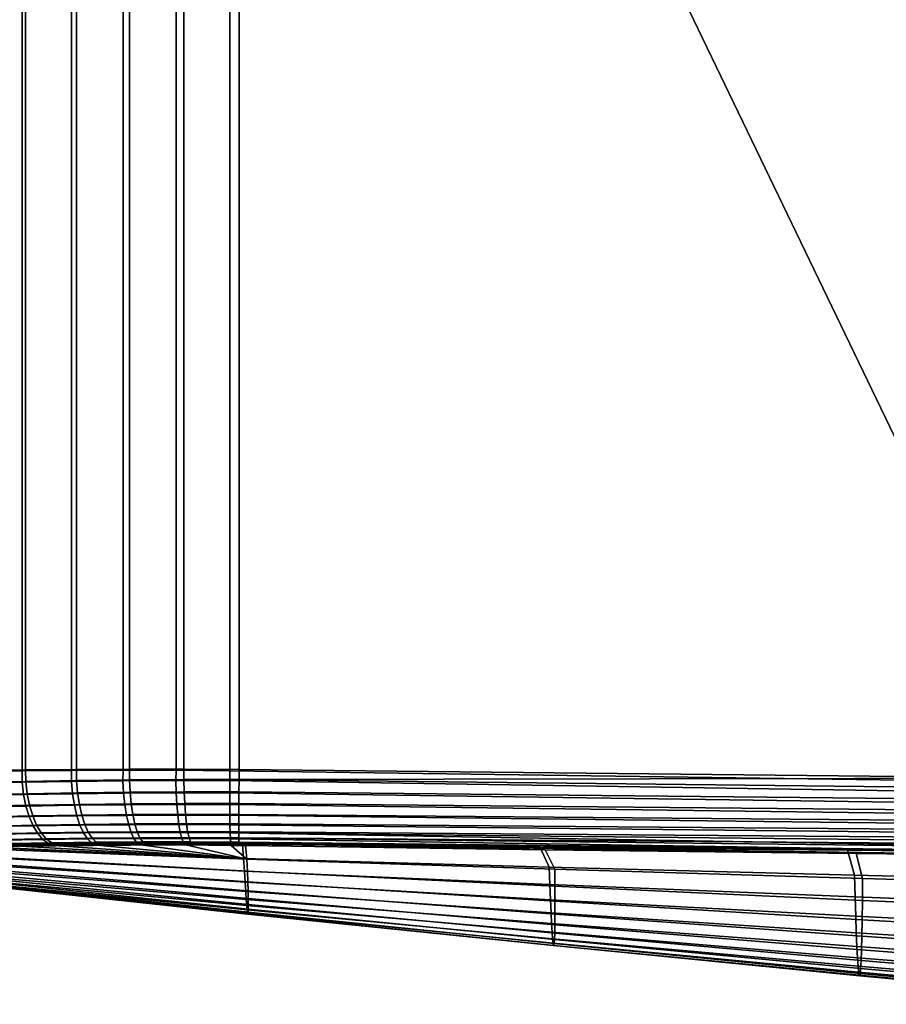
# Model space of a CAD drawing. Header units: metres. Extents: x -109 to 109, y -100 to 76.
# Tile 4 of 256: x -93 to -83, y -25 to -13. Entities that reach past the tile are written whole.
import ezdxf

# ---------------------------------------------------------------- set-up
doc = ezdxf.new("R2010")
doc.units = ezdxf.units.M
doc.layers.add('solid_21062310', color=7, linetype='CONTINUOUS')

msp = doc.modelspace()

# ---------------------------------------------------------------- linework, layer by layer
at = {"layer": 'solid_21062310'}
for points in [[(-93.884941, -1.06258, -18.66692), (-93.323868, -1.072643, -18.996826), (-93.322876, -21.737196, -18.997335), (-93.884209, -21.743017, -18.667408)], [(-93.323868, -1.072643, -18.996826), (-92.729904, -1.08076, -19.262905), (-92.728752, -21.732832, -19.263348), (-93.322876, -21.737196, -18.997335)], [(-92.729904, -1.08076, -19.262905), (-92.110268, -1.086831, -19.461943), (-92.109154, -21.730848, -19.462233), (-92.728752, -21.732832, -19.263348)], [(-92.110268, -1.086831, -19.461943), (-91.472427, -1.090781, -19.591526), (-91.47168, -21.732321, -19.591637), (-92.109154, -21.730848, -19.462233)], [(-91.472427, -1.090781, -19.591526), (-90.824379, -1.092569, -19.650059), (-90.824379, -21.738291, -19.650059), (-91.47168, -21.732321, -19.591637)], [(-80.981468, -21.874912, -19.993782), (-90.824379, -21.738291, -19.650059), (-90.824379, -1.092569, -19.650059), (-58.717014, -1.132924, -20.771273)], [(-93.859627, -1.33462, 18.598129), (-93.859306, -21.734705, 18.598337), (-93.280777, -21.727329, 18.927847), (-93.281311, -1.348953, 18.92758)], [(-93.281311, -1.348953, 18.92758), (-93.280777, -21.727329, 18.927847), (-92.668961, -21.721579, 19.19002), (-92.66964, -1.36036, 19.189774)], [(-92.66964, -1.36036, 19.189774), (-92.668961, -21.721579, 19.19002), (-92.031685, -21.718267, 19.381569), (-92.032379, -1.368696, 19.381401)], [(-92.032379, -1.368696, 19.381401), (-92.031685, -21.718267, 19.381569), (-91.377052, -21.718313, 19.500118), (-91.377563, -1.373855, 19.500055)], [(-91.377052, -21.718313, 19.500118), (-90.713768, -21.722593, 19.54421), (-90.713768, -1.375779, 19.54421), (-91.377563, -1.373855, 19.500055)], [(-61.421329, -21.964008, 19.837519), (-58.87627, -21.976713, 19.863003), (-58.694614, -1.392238, 19.86482), (-90.713768, -1.375779, 19.54421)], [(-90.713768, -1.375779, 19.54421), (-70.260353, -21.910959, 19.749012), (-61.421329, -21.964008, 19.837519)], [(-90.713768, -1.375779, 19.54421), (-76.137512, -21.867123, 19.690163), (-70.260353, -21.910959, 19.749012)], [(-90.713768, -1.375779, 19.54421), (-80.859535, -21.826319, 19.642881), (-76.137512, -21.867123, 19.690163)], [(-90.713768, -1.375779, 19.54421), (-90.713768, -21.722593, 19.54421), (-80.859535, -21.826319, 19.642881)], [(-93.880661, -21.885429, -18.656137), (-93.884209, -21.743017, -18.667408), (-93.322876, -21.737196, -18.997335), (-93.321739, -21.875128, -18.985928)], [(-93.85527, -21.876831, 18.587471), (-93.27903, -21.865341, 18.916805), (-93.280777, -21.727329, 18.927847), (-93.859306, -21.734705, 18.598337)], [(-93.321739, -21.875128, -18.985928), (-93.322876, -21.737196, -18.997335), (-92.728752, -21.732832, -19.263348), (-92.729721, -21.865614, -19.25243)], [(-93.27903, -21.865341, 18.916805), (-92.669205, -21.855032, 19.179342), (-92.668961, -21.721579, 19.19002), (-93.280777, -21.727329, 18.927847)], [(-92.729721, -21.865614, -19.25243), (-92.728752, -21.732832, -19.263348), (-92.109154, -21.730848, -19.462233), (-92.111511, -21.8582, -19.452261)], [(-92.669205, -21.855032, 19.179342), (-92.033272, -21.847071, 19.371666), (-92.031685, -21.718267, 19.381569), (-92.668961, -21.721579, 19.19002)], [(-92.111511, -21.8582, -19.452261), (-92.109154, -21.730848, -19.462233), (-91.47168, -21.732321, -19.591637), (-91.474258, -21.854452, -19.582796)], [(-92.033272, -21.847071, 19.371666), (-91.378975, -21.842794, 19.491093), (-91.377052, -21.718313, 19.500118), (-92.031685, -21.718267, 19.381569)], [(-90.825951, -21.855988, -19.642269), (-91.474258, -21.854452, -19.582796), (-91.47168, -21.732321, -19.591637), (-90.824379, -21.738291, -19.650059)], [(-91.378975, -21.842794, 19.491093), (-90.715126, -21.84354, 19.535988), (-90.713768, -21.722593, 19.54421), (-91.377052, -21.718313, 19.500118)], [(-90.825951, -21.855988, -19.642269), (-90.824379, -21.738291, -19.650059), (-80.981468, -21.874912, -19.993782), (-79.679085, -22.026432, -20.028936)], [(-90.715126, -21.84354, 19.535988), (-80.859535, -21.826319, 19.642881), (-90.713768, -21.722593, 19.54421)], [(-93.880661, -21.885429, -18.656137), (-93.321739, -21.875128, -18.985928), (-93.304131, -22.022123, -18.954895), (-93.8591, -22.03224, -18.626768)], [(-93.27903, -21.865341, 18.916805), (-93.85527, -21.876831, 18.587471), (-93.833603, -22.024487, 18.557859), (-93.261429, -22.013168, 18.88541)], [(-93.321739, -21.875128, -18.985928), (-92.729721, -21.865614, -19.25243), (-92.716408, -22.012815, -19.220261), (-93.304131, -22.022123, -18.954895)], [(-92.669205, -21.855032, 19.179342), (-93.27903, -21.865341, 18.916805), (-93.261429, -22.013168, 18.88541), (-92.656006, -22.003046, 19.146696)], [(-92.729721, -21.865614, -19.25243), (-92.111511, -21.8582, -19.452261), (-92.102791, -22.005611, -19.419489), (-92.716408, -22.012815, -19.220261)], [(-92.033272, -21.847071, 19.371666), (-92.669205, -21.855032, 19.179342), (-92.656006, -22.003046, 19.146696), (-92.02475, -21.99527, 19.338312)], [(-92.111511, -21.8582, -19.452261), (-91.474258, -21.854452, -19.582796), (-91.47039, -22.002058, -19.549959), (-92.102791, -22.005611, -19.419489)], [(-91.378975, -21.842794, 19.491093), (-92.033272, -21.847071, 19.371666), (-92.02475, -21.99527, 19.338312), (-91.375351, -21.991158, 19.457577)], [(-90.827126, -22.00375, -19.609888), (-91.47039, -22.002058, -19.549959), (-91.474258, -21.854452, -19.582796), (-90.825951, -21.855988, -19.642269)], [(-90.715126, -21.84354, 19.535988), (-91.378975, -21.842794, 19.491093), (-91.375351, -21.991158, 19.457577), (-90.71656, -21.992025, 19.502855)], [(-90.827126, -22.00375, -19.609888), (-90.825951, -21.855988, -19.642269), (-79.679085, -22.026432, -20.028936), (-79.679581, -22.159203, -19.99818)], [(-76.048988, -22.140032, 19.648903), (-76.048218, -22.005566, 19.680458), (-90.715126, -21.84354, 19.535988), (-90.71656, -21.992025, 19.502855)], [(-76.048218, -22.005566, 19.680458), (-76.137512, -21.867123, 19.690163), (-80.859535, -21.826319, 19.642881), (-90.715126, -21.84354, 19.535988)], [(-92.656006, -22.003046, 19.146696), (-93.261429, -22.013168, 18.88541), (-93.233047, -22.152826, 18.832142), (-92.634514, -22.143017, 19.091072)], [(-92.716408, -22.012815, -19.220261), (-92.102791, -22.005611, -19.419489), (-92.087944, -22.145264, -19.363297), (-92.694473, -22.152109, -19.16552)], [(-92.02475, -21.99527, 19.338312), (-92.656006, -22.003046, 19.146696), (-92.634514, -22.143017, 19.091072), (-92.010529, -22.135553, 19.28116)], [(-92.102791, -22.005611, -19.419489), (-91.47039, -22.002058, -19.549959), (-91.462959, -22.142042, -19.493132), (-92.087944, -22.145264, -19.363297)], [(-91.375351, -21.991158, 19.457577), (-92.02475, -21.99527, 19.338312), (-92.010529, -22.135553, 19.28116), (-91.368698, -22.131721, 19.399742)], [(-90.827339, -22.144012, -19.553234), (-91.462959, -22.142042, -19.493132), (-91.47039, -22.002058, -19.549959), (-90.827126, -22.00375, -19.609888)], [(-90.71656, -21.992025, 19.502855), (-91.375351, -21.991158, 19.457577), (-91.368698, -22.131721, 19.399742), (-90.717667, -22.132812, 19.445185)], [(-90.827339, -22.144012, -19.553234), (-90.827126, -22.00375, -19.609888), (-79.679581, -22.159203, -19.99818), (-79.679321, -22.28581, -19.947742)], [(-76.048988, -22.140032, 19.648903), (-90.71656, -21.992025, 19.502855), (-90.717667, -22.132812, 19.445185), (-76.049507, -22.268087, 19.597145)], [(-93.8591, -22.03224, -18.626768), (-93.304131, -22.022123, -18.954895), (-93.275505, -22.16107, -18.902405), (-93.824272, -22.170881, -18.577309)], [(-93.261429, -22.013168, 18.88541), (-93.833603, -22.024487, 18.557859), (-93.79879, -22.16386, 18.50775), (-93.233047, -22.152826, 18.832142)], [(-93.304131, -22.022123, -18.954895), (-92.716408, -22.012815, -19.220261), (-92.694473, -22.152109, -19.16552), (-93.275505, -22.16107, -18.902405)], [(-93.824272, -22.170881, -18.577309), (-93.275505, -22.16107, -18.902405), (-93.236687, -22.288044, -18.829941), (-93.777161, -22.297438, -18.509155)], [(-93.233047, -22.152826, 18.832142), (-93.79879, -22.16386, 18.50775), (-93.751831, -22.290972, 18.438574), (-93.194687, -22.280327, 18.758522)], [(-93.275505, -22.16107, -18.902405), (-92.694473, -22.152109, -19.16552), (-92.664536, -22.27956, -19.089752), (-93.236687, -22.288044, -18.829941)], [(-92.634514, -22.143017, 19.091072), (-93.233047, -22.152826, 18.832142), (-93.194687, -22.280327, 18.758522), (-92.605331, -22.270945, 19.014059)], [(-92.694473, -22.152109, -19.16552), (-92.087944, -22.145264, -19.363297), (-92.06739, -22.273211, -19.285271), (-92.664536, -22.27956, -19.089752)], [(-92.010529, -22.135553, 19.28116), (-92.634514, -22.143017, 19.091072), (-92.605331, -22.270945, 19.014059), (-91.991005, -22.263912, 19.201845)], [(-92.087944, -22.145264, -19.363297), (-91.462959, -22.142042, -19.493132), (-91.452164, -22.270452, -19.413918), (-92.06739, -22.273211, -19.285271)], [(-91.368698, -22.131721, 19.399742), (-92.010529, -22.135553, 19.28116), (-91.991005, -22.263912, 19.201845), (-91.359184, -22.260473, 19.319239)], [(-90.826576, -22.27281, -19.473904), (-91.452164, -22.270452, -19.413918), (-91.462959, -22.142042, -19.493132), (-90.827339, -22.144012, -19.553234)], [(-90.717667, -22.132812, 19.445185), (-91.368698, -22.131721, 19.399742), (-91.359184, -22.260473, 19.319239), (-90.718399, -22.261877, 19.364624)], [(-90.826576, -22.27281, -19.473904), (-90.827339, -22.144012, -19.553234), (-79.679321, -22.28581, -19.947742), (-79.678307, -22.403357, -19.87878)], [(-76.049507, -22.268087, 19.597145), (-90.717667, -22.132812, 19.445185), (-90.718399, -22.261877, 19.364624), (-76.049751, -22.386717, 19.526403)], [(-93.777161, -22.297438, -18.509155), (-93.236687, -22.288044, -18.829941), (-93.188774, -22.39946, -18.739548), (-93.719109, -22.408335, -18.424234)], [(-93.194687, -22.280327, 18.758522), (-93.751831, -22.290972, 18.438574), (-93.694061, -22.402189, 18.352308), (-93.147446, -22.392027, 18.666655)], [(-93.236687, -22.288044, -18.829941), (-92.664536, -22.27956, -19.089752), (-92.627449, -22.391569, -18.995098), (-93.188774, -22.39946, -18.739548)], [(-92.605331, -22.270945, 19.014059), (-93.194687, -22.280327, 18.758522), (-93.147446, -22.392027, 18.666655), (-92.569305, -22.383175, 18.917858)], [(-92.664536, -22.27956, -19.089752), (-92.06739, -22.273211, -19.285271), (-92.041702, -22.385836, -19.187618), (-92.627449, -22.391569, -18.995098)], [(-91.991005, -22.263912, 19.201845), (-92.605331, -22.270945, 19.014059), (-92.569305, -22.383175, 18.917858), (-91.966743, -22.376677, 19.102631)], [(-92.06739, -22.273211, -19.285271), (-91.452164, -22.270452, -19.413918), (-91.438324, -22.383663, -19.314558), (-92.041702, -22.385836, -19.187618)], [(-91.359184, -22.260473, 19.319239), (-91.991005, -22.263912, 19.201845), (-91.966743, -22.376677, 19.102631), (-91.347107, -22.37373, 19.21837)], [(-90.824875, -22.386509, -19.374144), (-91.438324, -22.383663, -19.314558), (-91.452164, -22.270452, -19.413918), (-90.826576, -22.27281, -19.473904)], [(-90.718399, -22.261877, 19.364624), (-91.359184, -22.260473, 19.319239), (-91.347107, -22.37373, 19.21837), (-90.718735, -22.375528, 19.263475)], [(-90.824875, -22.386509, -19.374144), (-90.826576, -22.27281, -19.473904), (-79.678307, -22.403357, -19.87878), (-79.676559, -22.509142, -19.792871)], [(-76.049751, -22.386717, 19.526403), (-90.718399, -22.261877, 19.364624), (-90.718735, -22.375528, 19.263475), (-76.049728, -22.493126, 19.438343)], [(-93.719109, -22.408335, -18.424234), (-93.188774, -22.39946, -18.739548), (-93.133102, -22.49217, -18.633781), (-93.651741, -22.500439, -18.324942)], [(-93.147446, -22.392027, 18.666655), (-93.694061, -22.402189, 18.352308), (-93.627144, -22.494331, 18.251417), (-93.092674, -22.484732, 18.559166)], [(-93.188774, -22.39946, -18.739548), (-92.627449, -22.391569, -18.995098), (-92.584259, -22.48497, -18.884233), (-93.133102, -22.49217, -18.633781)], [(-92.569305, -22.383175, 18.917858), (-93.147446, -22.392027, 18.666655), (-93.092674, -22.484732, 18.559166), (-92.527458, -22.476498, 18.80522)], [(-92.527458, -22.476498, 18.80522), (-93.092674, -22.484732, 18.559166), (-93.031937, -22.555794, 18.439127), (-92.480988, -22.548248, 18.679361)], [(-92.627449, -22.391569, -18.995098), (-92.041702, -22.385836, -19.187618), (-92.011612, -22.479959, -19.073093), (-92.584259, -22.48497, -18.884233)], [(-92.584259, -22.48497, -18.884233), (-92.011612, -22.479959, -19.073093), (-91.977966, -22.552921, -18.944933), (-92.536179, -22.557127, -18.760288)], [(-91.966743, -22.376677, 19.102631), (-92.569305, -22.383175, 18.917858), (-92.527458, -22.476498, 18.80522), (-91.938431, -22.470627, 18.986355)], [(-91.938431, -22.470627, 18.986355), (-92.527458, -22.476498, 18.80522), (-92.480988, -22.548248, 18.679361), (-91.906883, -22.543076, 18.856339)], [(-92.041702, -22.385836, -19.187618), (-91.438324, -22.383663, -19.314558), (-91.421814, -22.478472, -19.197857), (-92.011612, -22.479959, -19.073093)], [(-92.011612, -22.479959, -19.073093), (-91.421814, -22.478472, -19.197857), (-91.403114, -22.552204, -19.067114), (-91.977966, -22.552921, -18.944933)], [(-91.347107, -22.37373, 19.21837), (-91.966743, -22.376677, 19.102631), (-91.938431, -22.470627, 18.986355), (-91.332787, -22.468256, 19.100016)], [(-91.332787, -22.468256, 19.100016), (-91.938431, -22.470627, 18.986355), (-91.906883, -22.543076, 18.856339), (-91.31665, -22.541349, 18.967562)], [(-90.822266, -22.481892, -19.256767), (-91.421814, -22.478472, -19.197857), (-91.438324, -22.383663, -19.314558), (-90.824875, -22.386509, -19.374144)], [(-90.818825, -22.556271, -19.125095), (-91.403114, -22.552204, -19.067114), (-91.421814, -22.478472, -19.197857), (-90.822266, -22.481892, -19.256767)], [(-90.718735, -22.375528, 19.263475), (-91.347107, -22.37373, 19.21837), (-91.332787, -22.468256, 19.100016), (-90.718681, -22.470522, 19.14463)], [(-90.718681, -22.470522, 19.14463), (-91.332787, -22.468256, 19.100016), (-91.31665, -22.541349, 18.967562), (-90.718224, -22.54414, 19.011484)], [(-90.822266, -22.481892, -19.256767), (-90.824875, -22.386509, -19.374144), (-79.676559, -22.509142, -19.792871), (-79.674118, -22.600742, -19.691992)], [(-90.822266, -22.481892, -19.256767), (-79.671051, -22.67606, -19.578449), (-79.667412, -22.733362, -19.454849), (-90.818825, -22.556271, -19.125095)], [(-90.822266, -22.481892, -19.256767), (-79.674118, -22.600742, -19.691992), (-79.671051, -22.67606, -19.578449)], [(-76.049728, -22.493126, 19.438343), (-90.718735, -22.375528, 19.263475), (-90.718681, -22.470522, 19.14463), (-76.049438, -22.584806, 19.335039)], [(-76.049438, -22.584806, 19.335039), (-90.718681, -22.470522, 19.14463), (-90.718224, -22.54414, 19.011484), (-76.048882, -22.659603, 19.218925)], [(-93.651741, -22.500439, -18.324942), (-93.133102, -22.49217, -18.633781), (-93.071266, -22.563555, -18.515627), (-93.576958, -22.571148, -18.214087)], [(-93.092674, -22.484732, 18.559166), (-93.627144, -22.494331, 18.251417), (-93.552979, -22.564768, 18.138784), (-93.031937, -22.555794, 18.439127)], [(-93.576958, -22.571148, -18.214087), (-93.071266, -22.563555, -18.515627), (-93.004997, -22.611597, -18.388424), (-93.496887, -22.618467, -18.094797)], [(-93.031937, -22.555794, 18.439127), (-93.552979, -22.564768, 18.138784), (-93.473686, -22.611483, 18.01763), (-92.966972, -22.60318, 18.309969)], [(-93.133102, -22.49217, -18.633781), (-92.584259, -22.48497, -18.884233), (-92.536179, -22.557127, -18.760288), (-93.071266, -22.563555, -18.515627)], [(-93.071266, -22.563555, -18.515627), (-92.536179, -22.557127, -18.760288), (-92.484573, -22.605999, -18.626764), (-93.004997, -22.611597, -18.388424)], [(-92.480988, -22.548248, 18.679361), (-93.031937, -22.555794, 18.439127), (-92.966972, -22.60318, 18.309969), (-92.431221, -22.596376, 18.54388)], [(-92.966972, -22.60318, 18.309969), (-92.882545, -22.62529, 18.184145), (-92.358429, -22.619287, 18.410618), (-92.431221, -22.596376, 18.54388)], [(-92.536179, -22.557127, -18.760288), (-91.977966, -22.552921, -18.944933), (-91.941719, -22.602663, -18.806757), (-92.484573, -22.605999, -18.626764)], [(-91.906883, -22.543076, 18.856339), (-92.480988, -22.548248, 18.679361), (-92.431221, -22.596376, 18.54388), (-91.873009, -22.591953, 18.716299)], [(-92.431221, -22.596376, 18.54388), (-92.358429, -22.619287, 18.410618), (-91.815941, -22.615759, 18.575764), (-91.873009, -22.591953, 18.716299)], [(-91.977966, -22.552921, -18.944933), (-91.403114, -22.552204, -19.067114), (-91.382744, -22.602777, -18.926018), (-91.941719, -22.602663, -18.806757)], [(-91.31665, -22.541349, 18.967562), (-91.906883, -22.543076, 18.856339), (-91.873009, -22.591953, 18.716299), (-91.299149, -22.590923, 18.824789)], [(-91.873009, -22.591953, 18.716299), (-91.815941, -22.615759, 18.575764), (-91.265106, -22.615572, 18.677979), (-91.299149, -22.590923, 18.824789)], [(-90.814659, -22.60754, -18.982845), (-91.382744, -22.602777, -18.926018), (-91.403114, -22.552204, -19.067114), (-90.818825, -22.556271, -19.125095)], [(-90.718224, -22.54414, 19.011484), (-91.31665, -22.541349, 18.967562), (-91.299149, -22.590923, 18.824789), (-90.717384, -22.59428, 18.867842)], [(-90.717384, -22.59428, 18.867842), (-91.299149, -22.590923, 18.824789), (-91.265106, -22.615572, 18.677979), (-90.716187, -22.619469, 18.718046)], [(-90.818825, -22.556271, -19.125095), (-79.667412, -22.733362, -19.454849), (-79.716965, -22.770555, -19.322746), (-90.814659, -22.60754, -18.982845)], [(-90.718224, -22.54414, 19.011484), (-90.717384, -22.59428, 18.867842), (-76.14518, -22.750948, 18.959312), (-76.048065, -22.715752, 19.092735)], [(-76.048882, -22.659603, 19.218925), (-90.718224, -22.54414, 19.011484), (-76.048065, -22.715752, 19.092735)], [(-79.700356, -22.724331, 18.903366), (-76.14518, -22.750948, 18.959312), (-90.717384, -22.59428, 18.867842)], [(-90.717384, -22.59428, 18.867842), (-80.978012, -22.713974, 18.882864), (-79.700356, -22.724331, 18.903366)], [(-90.717384, -22.59428, 18.867842), (-83.402985, -22.693102, 18.843302), (-80.978012, -22.713974, 18.882864)], [(-90.717384, -22.59428, 18.867842), (-87.095818, -22.658045, 18.78126), (-83.402985, -22.693102, 18.843302)], [(-90.717384, -22.59428, 18.867842), (-90.671844, -22.619968, 18.718838), (-87.095818, -22.658045, 18.78126)], [(-90.717384, -22.59428, 18.867842), (-90.716187, -22.619469, 18.718046), (-90.671844, -22.619968, 18.718838)], [(-94.26226, -22.65045, 17.173367), (-94.336761, -22.652166, 17.095007), (-90.660042, -22.791401, 16.520525), (-90.671844, -22.619968, 18.718838)], [(-94.336761, -22.652166, 17.095007), (-94.322815, -22.751305, 14.833994), (-90.650955, -22.943775, 14.306994), (-90.660042, -22.791401, 16.520525)], [(-94.324829, -22.655725, -17.188293), (-94.263275, -22.654627, -17.253925), (-90.620758, -22.799553, -17.051435)], [(-94.324829, -22.655725, -17.188293), (-90.620758, -22.799553, -17.051435), (-90.615334, -22.944258, -15.270526), (-94.311829, -22.740662, -15.368592)], [(-94.263275, -22.654627, -17.253925), (-93.856903, -22.647757, -17.636084), (-90.620758, -22.799553, -17.051435)], [(-93.840187, -22.641453, 17.561975), (-94.26226, -22.65045, 17.173367), (-90.671844, -22.619968, 18.718838)], [(-93.856903, -22.647757, -17.636084), (-93.412712, -22.641022, -17.971348), (-90.620758, -22.799553, -17.051435)], [(-93.378677, -22.63291, 17.899979), (-93.840187, -22.641453, 17.561975), (-90.671844, -22.619968, 18.718838)], [(-93.496887, -22.618467, -18.094797), (-93.004997, -22.611597, -18.388424), (-92.933846, -22.634899, -18.257153), (-93.412712, -22.641022, -17.971348)], [(-93.473686, -22.611483, 18.01763), (-93.378677, -22.63291, 17.899979), (-92.882545, -22.62529, 18.184145), (-92.966972, -22.60318, 18.309969)], [(-93.412712, -22.641022, -17.971348), (-92.933846, -22.634899, -18.257153), (-90.620758, -22.799553, -17.051435)], [(-92.882545, -22.62529, 18.184145), (-93.378677, -22.63291, 17.899979), (-90.671844, -22.619968, 18.718838)], [(-93.004997, -22.611597, -18.388424), (-92.484573, -22.605999, -18.626764), (-92.425362, -22.630142, -18.489765), (-92.933846, -22.634899, -18.257153)], [(-92.933846, -22.634899, -18.257153), (-92.425362, -22.630142, -18.489765), (-90.620758, -22.799553, -17.051435)], [(-92.358429, -22.619287, 18.410618), (-92.882545, -22.62529, 18.184145), (-90.671844, -22.619968, 18.718838)], [(-92.484573, -22.605999, -18.626764), (-91.941719, -22.602663, -18.806757), (-91.895737, -22.627743, -18.664833), (-92.425362, -22.630142, -18.489765)], [(-92.425362, -22.630142, -18.489765), (-91.895737, -22.627743, -18.664833), (-90.620758, -22.799553, -17.051435)], [(-91.815941, -22.615759, 18.575764), (-92.358429, -22.619287, 18.410618), (-90.671844, -22.619968, 18.718838)], [(-91.941719, -22.602663, -18.806757), (-91.382744, -22.602777, -18.926018), (-91.354088, -22.628765, -18.779833), (-91.895737, -22.627743, -18.664833)], [(-91.895737, -22.627743, -18.664833), (-91.354088, -22.628765, -18.779833), (-90.620758, -22.799553, -17.051435)], [(-91.265106, -22.615572, 18.677979), (-91.815941, -22.615759, 18.575764), (-90.671844, -22.619968, 18.718838)], [(-91.382744, -22.602777, -18.926018), (-90.814659, -22.60754, -18.982845), (-90.809891, -22.634207, -18.83433), (-91.354088, -22.628765, -18.779833)], [(-91.354088, -22.628765, -18.779833), (-90.809891, -22.634207, -18.83433), (-90.620758, -22.799553, -17.051435)], [(-91.265106, -22.615572, 18.677979), (-90.671844, -22.619968, 18.718838), (-90.716187, -22.619469, 18.718046)], [(-90.814659, -22.60754, -18.982845), (-79.716965, -22.770555, -19.322746), (-81.116859, -22.755962, -19.262474)], [(-90.814659, -22.60754, -18.982845), (-81.116859, -22.755962, -19.262474), (-83.298592, -22.731819, -19.167841)], [(-90.814659, -22.60754, -18.982845), (-83.298592, -22.731819, -19.167841), (-87.035667, -22.686228, -19.003536)], [(-90.814659, -22.60754, -18.982845), (-87.035667, -22.686228, -19.003536), (-90.635864, -22.636747, -18.842213)], [(-90.814659, -22.60754, -18.982845), (-90.635864, -22.636747, -18.842213), (-90.809891, -22.634207, -18.83433)], [(-90.809891, -22.634207, -18.83433), (-90.635864, -22.636747, -18.842213), (-90.620758, -22.799553, -17.051435)], [(-90.660042, -22.791401, 16.520525), (-86.989998, -22.894613, 16.56839), (-87.095818, -22.658045, 18.78126), (-90.671844, -22.619968, 18.718838)], [(-90.620758, -22.799553, -17.051435), (-90.635864, -22.636747, -18.842213), (-87.035667, -22.686228, -19.003536), (-86.921288, -22.920261, -17.205442)], [(-86.989998, -22.894613, 16.56839), (-83.320023, -22.990549, 16.617453), (-83.402985, -22.693102, 18.843302), (-87.095818, -22.658045, 18.78126)], [(-86.921288, -22.920261, -17.205442), (-87.035667, -22.686228, -19.003536), (-83.298592, -22.731819, -19.167841), (-83.221718, -23.032215, -17.36109)], [(-80.978012, -22.713974, 18.882864), (-83.402985, -22.693102, 18.843302), (-83.320023, -22.990549, 16.617453), (-79.650093, -23.079756, 16.664749)], [(-94.322815, -22.751305, 14.833994), (-94.313698, -22.837242, 12.56673), (-90.642654, -23.076735, 12.089981), (-90.650955, -22.943775, 14.306994)], [(-94.313698, -22.837242, 12.56673), (-94.305702, -22.909603, 10.303611), (-90.635117, -23.189899, 9.881253), (-90.642654, -23.076735, 12.089981)], [(-94.311829, -22.740662, -15.368592), (-90.615334, -22.944258, -15.270526), (-90.610947, -23.071068, -13.492981), (-94.303253, -22.815336, -13.558888)], [(-94.303253, -22.815336, -13.558888), (-90.610947, -23.071068, -13.492981), (-90.607613, -23.180038, -11.712208), (-94.296097, -22.880228, -11.748534)], [(-90.650955, -22.943775, 14.306994), (-86.981613, -23.103909, 14.345201), (-86.989998, -22.894613, 16.56839), (-90.660042, -22.791401, 16.520525)], [(-90.615334, -22.944258, -15.270526), (-90.620758, -22.799553, -17.051435), (-86.921288, -22.920261, -17.205442), (-86.920044, -23.126421, -15.412868)], [(-83.221718, -23.032215, -17.36109), (-83.298592, -22.731819, -19.167841), (-81.116859, -22.755962, -19.262474), (-79.522049, -23.136328, -17.514193)], [(-94.305702, -22.909603, 10.303611), (-94.298836, -22.967834, 8.058469), (-90.628349, -23.282995, 7.692914), (-90.635117, -23.189899, 9.881253)], [(-94.296097, -22.880228, -11.748534), (-90.607613, -23.180038, -11.712208), (-90.605339, -23.271217, -9.921617), (-94.290382, -22.93557, -9.929711)], [(-94.290382, -22.93557, -9.929711), (-90.605339, -23.271217, -9.921617), (-90.604126, -23.344639, -8.115102), (-94.286102, -22.98147, -8.095095)], [(-90.642654, -23.076735, 12.089981), (-86.973679, -23.287102, 12.120931), (-86.981613, -23.103909, 14.345201), (-90.650955, -22.943775, 14.306994)], [(-90.610947, -23.071068, -13.492981), (-90.615334, -22.944258, -15.270526), (-86.920044, -23.126421, -15.412868), (-86.919533, -23.306561, -13.621099)], [(-86.981613, -23.103909, 14.345201), (-83.312401, -23.254423, 14.384295), (-83.320023, -22.990549, 16.617453), (-86.989998, -22.894613, 16.56839)], [(-86.920044, -23.126421, -15.412868), (-86.921288, -22.920261, -17.205442), (-83.221718, -23.032215, -17.36109), (-83.224739, -23.297667, -15.556844)], [(-94.298836, -22.967834, 8.058469), (-94.293076, -23.012051, 5.846643), (-90.62236, -23.356203, 5.538548), (-90.628349, -23.282995, 7.692914)], [(-94.293076, -23.012051, 5.846643), (-94.288445, -23.042681, 3.683951), (-90.617157, -23.40984, 3.431704), (-90.62236, -23.356203, 5.538548)], [(-94.288445, -23.042681, 3.683951), (-94.284958, -23.060389, 1.580886), (-90.612762, -23.444374, 1.380323), (-90.617157, -23.40984, 3.431704)], [(-94.283234, -23.017759, -6.23854), (-94.286102, -22.98147, -8.095095), (-90.604126, -23.344639, -8.115102), (-90.603943, -23.400303, -6.287579)], [(-94.284958, -23.060389, 1.580886), (-94.282654, -23.066063, -0.457344), (-90.609207, -23.460379, -0.611633), (-90.612762, -23.444374, 1.380323)], [(-94.281738, -23.04422, -4.353931), (-94.283234, -23.017759, -6.23854), (-90.603943, -23.400303, -6.287579), (-90.604759, -23.438202, -4.433977)], [(-94.282654, -23.066063, -0.457344), (-94.281563, -23.060492, -2.431453), (-90.606529, -23.458269, -2.54598), (-90.609207, -23.460379, -0.611633)], [(-94.281563, -23.060492, -2.431453), (-94.281738, -23.04422, -4.353931), (-90.604759, -23.438202, -4.433977), (-90.606529, -23.458269, -2.54598)], [(-90.607613, -23.180038, -11.712208), (-90.610947, -23.071068, -13.492981), (-86.919533, -23.306561, -13.621099), (-86.919769, -23.460567, -11.824208)], [(-83.312401, -23.254423, 14.384295), (-79.643303, -23.395729, 14.421798), (-79.650093, -23.079756, 16.664749), (-83.320023, -22.990549, 16.617453)], [(-83.224739, -23.297667, -15.556844), (-83.221718, -23.032215, -17.36109), (-79.522049, -23.136328, -17.514193), (-79.529411, -23.458731, -15.69865)], [(-90.635117, -23.189899, 9.881253), (-86.966209, -23.444017, 9.906466), (-86.973679, -23.287102, 12.120931), (-90.642654, -23.076735, 12.089981)], [(-90.628349, -23.282995, 7.692914), (-86.959213, -23.574543, 7.713014), (-86.966209, -23.444017, 9.906466), (-90.635117, -23.189899, 9.881253)], [(-90.605339, -23.271217, -9.921617), (-90.607613, -23.180038, -11.712208), (-86.919769, -23.460567, -11.824208), (-86.920746, -23.588331, -10.016275)], [(-86.973679, -23.287102, 12.120931), (-83.304893, -23.485786, 12.152556), (-83.312401, -23.254423, 14.384295), (-86.981613, -23.103909, 14.345201)], [(-86.919533, -23.306561, -13.621099), (-86.920044, -23.126421, -15.412868), (-83.224739, -23.297667, -15.556844), (-83.228172, -23.529261, -13.750754)], [(-90.62236, -23.356203, 5.538548), (-86.95269, -23.67882, 5.553248), (-86.959213, -23.574543, 7.713014), (-90.628349, -23.282995, 7.692914)], [(-90.604126, -23.344639, -8.115102), (-90.605339, -23.271217, -9.921617), (-86.920746, -23.588331, -10.016275), (-86.92247, -23.689825, -8.19182)], [(-86.966209, -23.444017, 9.906466), (-83.297539, -23.684673, 9.932211), (-83.304893, -23.485786, 12.152556), (-86.973679, -23.287102, 12.120931)], [(-86.919769, -23.460567, -11.824208), (-86.919533, -23.306561, -13.621099), (-83.228172, -23.529261, -13.750754), (-83.232033, -23.726717, -11.937583)], [(-83.304893, -23.485786, 12.152556), (-79.636284, -23.673079, 12.182861), (-79.643303, -23.395729, 14.421798), (-83.312401, -23.254423, 14.384295)], [(-83.228172, -23.529261, -13.750754), (-83.224739, -23.297667, -15.556844), (-79.529411, -23.458731, -15.69865), (-79.536873, -23.73974, -13.87852)], [(-90.617157, -23.40984, 3.431704), (-86.946671, -23.757074, 3.439839), (-86.95269, -23.67882, 5.553248), (-90.62236, -23.356203, 5.538548)], [(-90.617157, -23.40984, 3.431704), (-90.612762, -23.444374, 1.380323), (-86.941162, -23.809582, 1.379972), (-86.946671, -23.757074, 3.439839)], [(-90.604759, -23.438202, -4.433977), (-90.603943, -23.400303, -6.287579), (-86.924911, -23.765211, -6.346345), (-86.928032, -23.814674, -4.475381)], [(-90.603943, -23.400303, -6.287579), (-90.604126, -23.344639, -8.115102), (-86.92247, -23.689825, -8.19182), (-86.924911, -23.765211, -6.346345)], [(-90.612762, -23.444374, 1.380323), (-90.609207, -23.460379, -0.611633), (-86.936195, -23.836655, -0.623086), (-86.941162, -23.809582, 1.379972)], [(-90.609207, -23.460379, -0.611633), (-90.606529, -23.458269, -2.54598), (-86.931808, -23.838415, -2.57135), (-86.936195, -23.836655, -0.623086)], [(-90.606529, -23.458269, -2.54598), (-90.604759, -23.438202, -4.433977), (-86.928032, -23.814674, -4.475381), (-86.931808, -23.838415, -2.57135)], [(-86.959213, -23.574543, 7.713014), (-83.290337, -23.85113, 7.733546), (-83.297539, -23.684673, 9.932211), (-86.966209, -23.444017, 9.906466)], [(-86.920746, -23.588331, -10.016275), (-86.919769, -23.460567, -11.824208), (-83.232033, -23.726717, -11.937583), (-83.23632, -23.889763, -10.112095)], [(-83.297539, -23.684673, 9.932211), (-79.629089, -23.91205, 9.956978), (-79.636284, -23.673079, 12.182861), (-83.304893, -23.485786, 12.152556)], [(-83.232033, -23.726717, -11.937583), (-83.228172, -23.529261, -13.750754), (-79.536873, -23.73974, -13.87852), (-79.544426, -23.978914, -12.049275)], [(-86.95269, -23.67882, 5.553248), (-83.283318, -23.985271, 5.568304), (-83.290337, -23.85113, 7.733546), (-86.959213, -23.574543, 7.713014)], [(-86.92247, -23.689825, -8.19182), (-86.920746, -23.588331, -10.016275), (-83.23632, -23.889763, -10.112095), (-83.241028, -24.018301, -8.269456)], [(-86.946671, -23.757074, 3.439839), (-83.276482, -24.087221, 3.44825), (-83.283318, -23.985271, 5.568304), (-86.95269, -23.67882, 5.553248)], [(-86.946671, -23.757074, 3.439839), (-86.941162, -23.809582, 1.379972), (-83.269867, -24.157066, 1.379797), (-83.276482, -24.087221, 3.44825)], [(-86.928032, -23.814674, -4.475381), (-86.924911, -23.765211, -6.346345), (-83.246124, -24.112654, -6.405774), (-83.251587, -24.173203, -4.517197)], [(-86.924911, -23.765211, -6.346345), (-86.92247, -23.689825, -8.19182), (-83.241028, -24.018301, -8.269456), (-83.246124, -24.112654, -6.405774)], [(-83.290337, -23.85113, 7.733546), (-79.621727, -24.112864, 7.753484), (-79.629089, -23.91205, 9.956978), (-83.297539, -23.684673, 9.932211)], [(-83.23632, -23.889763, -10.112095), (-83.232033, -23.726717, -11.937583), (-79.544426, -23.978914, -12.049275), (-79.552071, -24.175816, -10.206388)], [(-86.941162, -23.809582, 1.379972), (-86.936195, -23.836655, -0.623086), (-83.263496, -24.194857, -0.634515), (-83.269867, -24.157066, 1.379797)], [(-86.936195, -23.836655, -0.623086), (-86.931808, -23.838415, -2.57135), (-83.257393, -24.200415, -2.596895), (-83.263496, -24.194857, -0.634515)], [(-86.931808, -23.838415, -2.57135), (-86.928032, -23.814674, -4.475381), (-83.251587, -24.173203, -4.517197), (-83.257393, -24.200415, -2.596895)], [(-83.283318, -23.985271, 5.568304), (-79.614227, -24.2756, 5.583163), (-79.621727, -24.112864, 7.753484), (-83.290337, -23.85113, 7.733546)], [(-83.241028, -24.018301, -8.269456), (-83.23632, -23.889763, -10.112095), (-79.552071, -24.175816, -10.206388), (-79.559799, -24.330267, -8.345695)], [(-83.276482, -24.087221, 3.44825), (-79.606606, -24.400288, 3.456846), (-79.614227, -24.2756, 5.583163), (-83.283318, -23.985271, 5.568304)], [(-83.246124, -24.112654, -6.405774), (-83.241028, -24.018301, -8.269456), (-79.559799, -24.330267, -8.345695), (-79.567589, -24.442749, -6.463929)], [(-83.276482, -24.087221, 3.44825), (-83.269867, -24.157066, 1.379797), (-79.598892, -24.486816, 1.380141), (-79.606606, -24.400288, 3.456846)], [(-83.251587, -24.173203, -4.517197), (-83.246124, -24.112654, -6.405774), (-79.567589, -24.442749, -6.463929), (-79.575424, -24.51384, -4.557871)], [(-83.269867, -24.157066, 1.379797), (-83.263496, -24.194857, -0.634515), (-79.591103, -24.534969, -0.645157), (-79.598892, -24.486816, 1.380141)], [(-83.263496, -24.194857, -0.634515), (-83.257393, -24.200415, -2.596895), (-79.583267, -24.544273, -2.621455), (-79.591103, -24.534969, -0.645157)], [(-83.257393, -24.200415, -2.596895), (-83.251587, -24.173203, -4.517197), (-79.575424, -24.51384, -4.557871), (-79.583267, -24.544273, -2.621455)]]:
    msp.add_3dface(points, dxfattribs=at)

doc.saveas('drawing.dxf')
